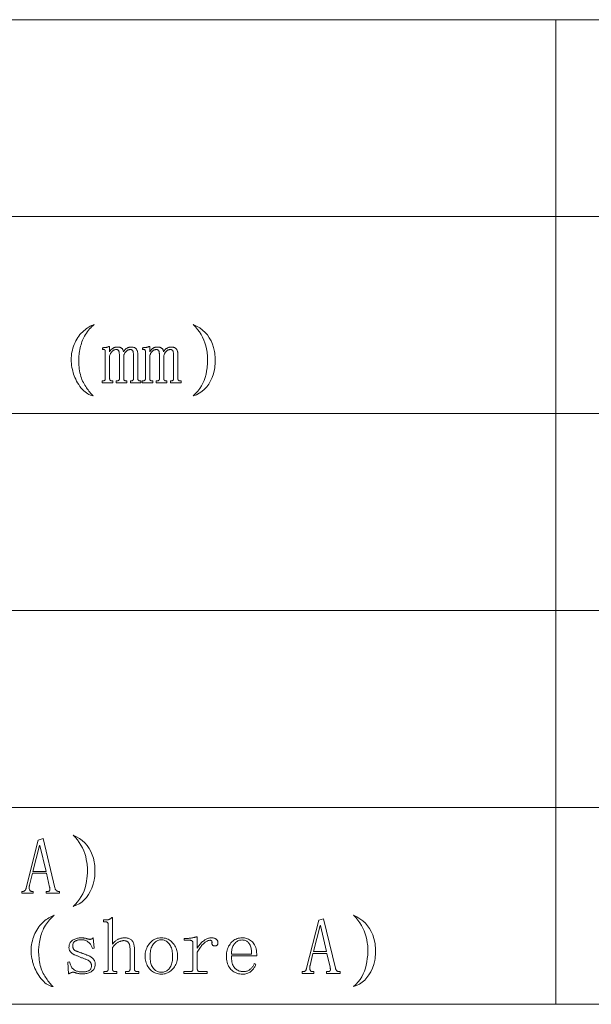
# Model space of a CAD drawing. Extents: x 1 to 297, y 1 to 210.
# Tile 13 of 171: x 18 to 33, y 30 to 57. Entities that reach past the tile are written whole.
import ezdxf

# ---------------------------------------------------------------- set-up
doc = ezdxf.new("R2010")
doc.units = 0

msp = doc.modelspace()

# ---------------------------------------------------------------- linework, layer by layer
at = {"color": 7, "lineweight": 13}
for p, q in [((1.306, 56.508), (219.321, 56.508)), ((32.304, 56.508), (32.304, 29.565)), ((1.306, 51.119), (219.321, 51.119)), ((1.306, 45.731), (175.108, 45.731)), ((1.306, 40.342), (219.321, 40.342)), ((1.306, 34.953), (219.321, 34.953)), ((1.306, 29.565), (219.321, 29.565))]:
    msp.add_line(p, q, dxfattribs=at)
for points in [[(19.671, 48.168), (19.637, 48.139), (19.605, 48.109), (19.573, 48.078), (19.542, 48.044), (19.513, 48.009), (19.484, 47.972), (19.456, 47.934), (19.43, 47.893), (19.404, 47.851), (19.38, 47.808), (19.363, 47.773), (19.348, 47.736), (19.333, 47.697), (19.319, 47.657), (19.307, 47.615), (19.295, 47.571), (19.285, 47.526), (19.276, 47.479), (19.267, 47.43), (19.26, 47.379), (19.254, 47.347), (19.249, 47.313), (19.245, 47.276), (19.243, 47.237), (19.243, 47.195), (19.243, 47.151), (19.245, 47.104), (19.249, 47.055), (19.254, 47.004), (19.26, 46.951), (19.268, 46.897), (19.277, 46.845), (19.288, 46.795), (19.301, 46.748), (19.316, 46.702), (19.332, 46.658), (19.35, 46.617), (19.37, 46.578), (19.391, 46.54), (19.414, 46.505), (19.435, 46.471), (19.456, 46.438), (19.477, 46.407), (19.499, 46.376), (19.521, 46.346), (19.544, 46.318), (19.566, 46.29), (19.59, 46.263), (19.613, 46.238), (19.637, 46.213), (19.599, 46.222), (19.562, 46.235), (19.525, 46.251), (19.489, 46.271), (19.453, 46.295), (19.417, 46.322), (19.381, 46.354), (19.346, 46.389), (19.311, 46.428), (19.277, 46.471), (19.244, 46.521), (19.214, 46.571), (19.186, 46.62), (19.162, 46.668), (19.14, 46.715), (19.121, 46.761), (19.104, 46.805), (19.09, 46.849), (19.079, 46.892), (19.071, 46.933), (19.059, 46.988), (19.049, 47.042), (19.042, 47.096), (19.038, 47.15), (19.037, 47.203), (19.038, 47.256), (19.042, 47.309), (19.049, 47.361), (19.059, 47.413), (19.071, 47.465), (19.086, 47.519), (19.103, 47.571), (19.122, 47.622), (19.143, 47.671), (19.166, 47.718), (19.191, 47.763), (19.218, 47.807), (19.247, 47.849), (19.278, 47.889), (19.311, 47.928), (19.346, 47.961), (19.38, 47.992), (19.416, 48.021), (19.451, 48.048), (19.487, 48.073), (19.523, 48.096), (19.56, 48.117), (19.596, 48.136), (19.634, 48.153)], [(22.38, 48.168), (22.472, 48.123), (22.557, 48.072), (22.634, 48.015), (22.703, 47.951), (22.766, 47.881), (22.82, 47.804), (22.867, 47.72), (22.906, 47.63), (22.938, 47.534), (22.963, 47.431), (22.969, 47.382), (22.974, 47.334), (22.977, 47.285), (22.979, 47.236), (22.98, 47.186), (22.979, 47.136), (22.977, 47.086), (22.974, 47.036), (22.969, 46.985), (22.963, 46.933), (22.932, 46.821), (22.895, 46.718), (22.853, 46.624), (22.804, 46.538), (22.748, 46.462), (22.687, 46.394), (22.619, 46.336), (22.546, 46.286), (22.466, 46.245), (22.38, 46.213), (22.445, 46.277), (22.505, 46.343), (22.558, 46.412), (22.605, 46.485), (22.646, 46.561), (22.68, 46.639), (22.709, 46.721), (22.731, 46.806), (22.747, 46.894), (22.757, 46.985), (22.763, 47.029), (22.768, 47.073), (22.771, 47.117), (22.773, 47.16), (22.774, 47.203), (22.773, 47.246), (22.771, 47.288), (22.768, 47.33), (22.763, 47.372), (22.757, 47.413), (22.744, 47.498), (22.725, 47.581), (22.701, 47.661), (22.672, 47.74), (22.637, 47.816), (22.596, 47.891), (22.551, 47.963), (22.499, 48.033), (22.442, 48.102)], [(19.92, 47.533), (19.928, 47.534), (19.937, 47.534), (19.946, 47.534), (19.954, 47.535), (19.963, 47.536), (19.971, 47.537), (19.98, 47.538), (19.988, 47.539), (19.997, 47.54), (20.006, 47.542), (20.014, 47.544), (20.022, 47.546), (20.03, 47.548), (20.037, 47.55), (20.044, 47.553), (20.051, 47.555), (20.057, 47.558), (20.063, 47.561), (20.069, 47.564), (20.074, 47.568), (20.091, 47.568), (20.091, 47.422), (20.1, 47.435), (20.109, 47.448), (20.118, 47.46), (20.127, 47.471), (20.136, 47.481), (20.146, 47.49), (20.155, 47.499), (20.165, 47.507), (20.175, 47.514), (20.186, 47.521), (20.196, 47.526), (20.206, 47.531), (20.217, 47.536), (20.228, 47.54), (20.239, 47.543), (20.25, 47.546), (20.262, 47.548), (20.273, 47.549), (20.285, 47.55), (20.297, 47.551), (20.312, 47.55), (20.326, 47.549), (20.34, 47.548), (20.353, 47.546), (20.366, 47.543), (20.377, 47.54), (20.388, 47.536), (20.398, 47.531), (20.408, 47.526), (20.417, 47.521), (20.425, 47.514), (20.433, 47.507), (20.44, 47.499), (20.446, 47.49), (20.451, 47.481), (20.456, 47.471), (20.46, 47.46), (20.464, 47.448), (20.466, 47.435), (20.468, 47.422), (20.477, 47.435), (20.486, 47.448), (20.495, 47.46), (20.505, 47.471), (20.514, 47.481), (20.524, 47.49), (20.535, 47.499), (20.545, 47.507), (20.556, 47.514), (20.567, 47.521), (20.578, 47.526), (20.589, 47.531), (20.601, 47.536), (20.612, 47.54), (20.624, 47.543), (20.635, 47.546), (20.647, 47.548), (20.659, 47.549), (20.671, 47.55), (20.683, 47.551), (20.703, 47.55), (20.721, 47.548), (20.739, 47.545), (20.755, 47.541), (20.769, 47.536), (20.783, 47.529), (20.795, 47.521), (20.806, 47.512), (20.816, 47.502), (20.824, 47.491), (20.831, 47.478), (20.838, 47.465), (20.844, 47.451), (20.849, 47.437), (20.853, 47.422), (20.856, 47.406), (20.859, 47.39), (20.861, 47.373), (20.862, 47.355), (20.863, 47.336), (20.863, 46.685), (20.863, 46.678), (20.863, 46.672), (20.864, 46.666), (20.865, 46.661), (20.867, 46.656), (20.869, 46.651), (20.871, 46.647), (20.874, 46.644), (20.877, 46.64), (20.88, 46.638), (20.883, 46.635), (20.887, 46.633), (20.892, 46.631), (20.896, 46.629), (20.901, 46.628), (20.907, 46.627), (20.912, 46.626), (20.918, 46.625), (20.925, 46.625), (20.931, 46.625), (20.948, 46.625), (20.948, 46.573), (20.657, 46.573), (20.657, 46.625), (20.674, 46.625), (20.681, 46.625), (20.687, 46.625), (20.693, 46.626), (20.699, 46.627), (20.704, 46.628), (20.709, 46.629), (20.714, 46.631), (20.718, 46.633), (20.722, 46.635), (20.726, 46.638), (20.729, 46.64), (20.732, 46.644), (20.734, 46.647), (20.736, 46.651), (20.738, 46.656), (20.74, 46.661), (20.741, 46.666), (20.742, 46.672), (20.742, 46.678), (20.743, 46.685), (20.743, 47.328), (20.742, 47.346), (20.742, 47.363), (20.741, 47.378), (20.739, 47.393), (20.737, 47.406), (20.735, 47.418), (20.732, 47.428), (20.729, 47.437), (20.725, 47.445), (20.721, 47.452), (20.717, 47.458), (20.712, 47.463), (20.706, 47.467), (20.701, 47.471), (20.694, 47.474), (20.688, 47.477), (20.681, 47.479), (20.673, 47.481), (20.665, 47.482), (20.657, 47.482), (20.645, 47.482), (20.633, 47.48), (20.622, 47.478), (20.611, 47.475), (20.6, 47.471), (20.59, 47.467), (20.579, 47.461), (20.569, 47.455), (20.559, 47.447), (20.55, 47.439), (20.541, 47.43), (20.532, 47.421), (20.523, 47.41), (20.516, 47.399), (20.508, 47.388), (20.501, 47.375), (20.494, 47.362), (20.488, 47.349), (20.482, 47.334), (20.477, 47.319), (20.477, 46.685), (20.477, 46.678), (20.478, 46.672), (20.478, 46.666), (20.48, 46.661), (20.481, 46.656), (20.483, 46.651), (20.485, 46.647), (20.488, 46.644), (20.491, 46.64), (20.494, 46.638), (20.498, 46.635), (20.502, 46.633), (20.506, 46.631), (20.511, 46.629), (20.516, 46.628), (20.521, 46.627), (20.526, 46.626), (20.532, 46.625), (20.539, 46.625), (20.546, 46.625), (20.563, 46.625), (20.563, 46.573), (20.271, 46.573), (20.271, 46.625), (20.288, 46.625), (20.295, 46.625), (20.301, 46.625), (20.307, 46.626), (20.313, 46.627), (20.318, 46.628), (20.323, 46.629), (20.328, 46.631), (20.332, 46.633), (20.336, 46.635), (20.34, 46.638), (20.343, 46.64), (20.346, 46.644), (20.349, 46.647), (20.351, 46.651), (20.353, 46.656), (20.354, 46.661), (20.355, 46.666), (20.356, 46.672), (20.357, 46.678), (20.357, 46.685), (20.357, 47.328), (20.357, 47.343), (20.356, 47.357), (20.355, 47.371), (20.354, 47.383), (20.353, 47.395), (20.351, 47.406), (20.349, 47.417), (20.346, 47.426), (20.343, 47.435), (20.34, 47.443), (20.336, 47.451), (20.332, 47.457), (20.326, 47.463), (20.321, 47.468), (20.314, 47.472), (20.307, 47.476), (20.299, 47.479), (20.29, 47.48), (20.281, 47.482), (20.271, 47.482), (20.259, 47.482), (20.248, 47.48), (20.236, 47.478), (20.225, 47.475), (20.214, 47.471), (20.204, 47.467), (20.194, 47.461), (20.183, 47.455), (20.174, 47.447), (20.164, 47.439), (20.155, 47.43), (20.146, 47.42), (20.138, 47.41), (20.13, 47.398), (20.122, 47.386), (20.115, 47.372), (20.109, 47.358), (20.102, 47.343), (20.097, 47.327), (20.091, 47.311), (20.091, 46.685), (20.091, 46.678), (20.092, 46.672), (20.093, 46.666), (20.094, 46.661), (20.096, 46.656), (20.097, 46.651), (20.1, 46.647), (20.102, 46.644), (20.105, 46.64), (20.108, 46.638), (20.112, 46.635), (20.116, 46.633), (20.12, 46.631), (20.125, 46.629), (20.13, 46.628), (20.135, 46.627), (20.141, 46.626), (20.147, 46.625), (20.153, 46.625), (20.16, 46.625), (20.177, 46.625), (20.177, 46.573), (19.886, 46.573), (19.886, 46.625), (19.903, 46.625), (19.909, 46.625), (19.916, 46.625), (19.922, 46.626), (19.927, 46.627), (19.933, 46.628), (19.938, 46.629), (19.942, 46.631), (19.947, 46.633), (19.95, 46.635), (19.954, 46.638), (19.957, 46.64), (19.96, 46.644), (19.963, 46.647), (19.965, 46.651), (19.967, 46.656), (19.968, 46.661), (19.97, 46.666), (19.971, 46.672), (19.971, 46.678), (19.971, 46.685), (19.971, 47.431), (19.971, 47.436), (19.971, 47.44), (19.97, 47.445), (19.97, 47.449), (19.969, 47.453), (19.968, 47.457), (19.967, 47.46), (19.966, 47.463), (19.964, 47.466), (19.963, 47.469), (19.961, 47.472), (19.959, 47.474), (19.956, 47.476), (19.953, 47.477), (19.95, 47.479), (19.946, 47.48), (19.942, 47.481), (19.938, 47.481), (19.933, 47.482), (19.928, 47.482), (19.894, 47.482), (19.894, 47.533)], [(21.017, 47.533), (21.026, 47.534), (21.034, 47.534), (21.043, 47.534), (21.051, 47.535), (21.06, 47.536), (21.068, 47.537), (21.077, 47.538), (21.086, 47.539), (21.094, 47.54), (21.103, 47.542), (21.111, 47.544), (21.119, 47.546), (21.127, 47.548), (21.134, 47.55), (21.141, 47.553), (21.148, 47.555), (21.154, 47.558), (21.16, 47.561), (21.166, 47.564), (21.171, 47.568), (21.188, 47.568), (21.188, 47.422), (21.197, 47.435), (21.206, 47.448), (21.215, 47.46), (21.224, 47.471), (21.233, 47.481), (21.243, 47.49), (21.253, 47.499), (21.262, 47.507), (21.272, 47.514), (21.283, 47.521), (21.293, 47.526), (21.304, 47.531), (21.314, 47.536), (21.325, 47.54), (21.336, 47.543), (21.347, 47.546), (21.359, 47.548), (21.37, 47.549), (21.382, 47.55), (21.394, 47.551), (21.409, 47.55), (21.424, 47.549), (21.437, 47.548), (21.45, 47.546), (21.463, 47.543), (21.474, 47.54), (21.485, 47.536), (21.496, 47.531), (21.505, 47.526), (21.514, 47.521), (21.522, 47.514), (21.53, 47.507), (21.537, 47.499), (21.543, 47.49), (21.548, 47.481), (21.553, 47.471), (21.557, 47.46), (21.561, 47.448), (21.563, 47.435), (21.566, 47.422), (21.574, 47.435), (21.583, 47.448), (21.592, 47.46), (21.602, 47.471), (21.612, 47.481), (21.622, 47.49), (21.632, 47.499), (21.642, 47.507), (21.653, 47.514), (21.664, 47.521), (21.675, 47.526), (21.687, 47.531), (21.698, 47.536), (21.709, 47.54), (21.721, 47.543), (21.732, 47.546), (21.744, 47.548), (21.756, 47.549), (21.768, 47.55), (21.78, 47.551), (21.8, 47.55), (21.818, 47.548), (21.836, 47.545), (21.852, 47.541), (21.867, 47.536), (21.88, 47.529), (21.892, 47.521), (21.903, 47.512), (21.913, 47.502), (21.921, 47.491), (21.929, 47.478), (21.935, 47.465), (21.941, 47.451), (21.946, 47.437), (21.95, 47.422), (21.954, 47.406), (21.956, 47.39), (21.958, 47.373), (21.959, 47.355), (21.96, 47.336), (21.96, 46.685), (21.96, 46.678), (21.96, 46.672), (21.961, 46.666), (21.963, 46.661), (21.964, 46.656), (21.966, 46.651), (21.968, 46.647), (21.971, 46.644), (21.974, 46.64), (21.977, 46.638), (21.981, 46.635), (21.984, 46.633), (21.989, 46.631), (21.993, 46.629), (21.998, 46.628), (22.004, 46.627), (22.009, 46.626), (22.015, 46.625), (22.022, 46.625), (22.028, 46.625), (22.046, 46.625), (22.046, 46.573), (21.754, 46.573), (21.754, 46.625), (21.771, 46.625), (21.778, 46.625), (21.784, 46.625), (21.79, 46.626), (21.796, 46.627), (21.801, 46.628), (21.806, 46.629), (21.811, 46.631), (21.815, 46.633), (21.819, 46.635), (21.823, 46.638), (21.826, 46.64), (21.829, 46.644), (21.831, 46.647), (21.834, 46.651), (21.836, 46.656), (21.837, 46.661), (21.838, 46.666), (21.839, 46.672), (21.84, 46.678), (21.84, 46.685), (21.84, 47.328), (21.84, 47.346), (21.839, 47.363), (21.838, 47.378), (21.836, 47.393), (21.834, 47.406), (21.832, 47.418), (21.829, 47.428), (21.826, 47.437), (21.822, 47.445), (21.818, 47.452), (21.814, 47.458), (21.809, 47.463), (21.804, 47.467), (21.798, 47.471), (21.792, 47.474), (21.785, 47.477), (21.778, 47.479), (21.77, 47.481), (21.762, 47.482), (21.754, 47.482), (21.742, 47.482), (21.731, 47.48), (21.719, 47.478), (21.708, 47.475), (21.697, 47.471), (21.687, 47.467), (21.676, 47.461), (21.666, 47.455), (21.656, 47.447), (21.647, 47.439), (21.638, 47.43), (21.629, 47.421), (21.621, 47.41), (21.613, 47.399), (21.605, 47.388), (21.598, 47.375), (21.591, 47.362), (21.585, 47.349), (21.579, 47.334), (21.574, 47.319), (21.574, 46.685), (21.574, 46.678), (21.575, 46.672), (21.576, 46.666), (21.577, 46.661), (21.578, 46.656), (21.58, 46.651), (21.582, 46.647), (21.585, 46.644), (21.588, 46.64), (21.591, 46.638), (21.595, 46.635), (21.599, 46.633), (21.603, 46.631), (21.608, 46.629), (21.613, 46.628), (21.618, 46.627), (21.624, 46.626), (21.63, 46.625), (21.636, 46.625), (21.643, 46.625), (21.66, 46.625), (21.66, 46.573), (21.368, 46.573), (21.368, 46.625), (21.386, 46.625), (21.392, 46.625), (21.399, 46.625), (21.405, 46.626), (21.41, 46.627), (21.416, 46.628), (21.42, 46.629), (21.425, 46.631), (21.429, 46.633), (21.433, 46.635), (21.437, 46.638), (21.44, 46.64), (21.443, 46.644), (21.446, 46.647), (21.448, 46.651), (21.45, 46.656), (21.451, 46.661), (21.453, 46.666), (21.453, 46.672), (21.454, 46.678), (21.454, 46.685), (21.454, 47.328), (21.454, 47.343), (21.453, 47.357), (21.453, 47.371), (21.451, 47.383), (21.45, 47.395), (21.448, 47.406), (21.446, 47.417), (21.443, 47.426), (21.44, 47.435), (21.437, 47.443), (21.433, 47.451), (21.429, 47.457), (21.424, 47.463), (21.418, 47.468), (21.411, 47.472), (21.404, 47.476), (21.396, 47.479), (21.388, 47.48), (21.378, 47.482), (21.368, 47.482), (21.356, 47.482), (21.345, 47.48), (21.334, 47.478), (21.322, 47.475), (21.312, 47.471), (21.301, 47.467), (21.291, 47.461), (21.281, 47.455), (21.271, 47.447), (21.261, 47.439), (21.252, 47.43), (21.243, 47.42), (21.235, 47.41), (21.227, 47.398), (21.219, 47.386), (21.212, 47.372), (21.206, 47.358), (21.2, 47.343), (21.194, 47.327), (21.188, 47.311), (21.188, 46.685), (21.189, 46.678), (21.189, 46.672), (21.19, 46.666), (21.191, 46.661), (21.193, 46.656), (21.195, 46.651), (21.197, 46.647), (21.199, 46.644), (21.202, 46.64), (21.206, 46.638), (21.209, 46.635), (21.213, 46.633), (21.217, 46.631), (21.222, 46.629), (21.227, 46.628), (21.232, 46.627), (21.238, 46.626), (21.244, 46.625), (21.25, 46.625), (21.257, 46.625), (21.274, 46.625), (21.274, 46.573), (20.983, 46.573), (20.983, 46.625), (21, 46.625), (21.006, 46.625), (21.013, 46.625), (21.019, 46.626), (21.024, 46.627), (21.03, 46.628), (21.035, 46.629), (21.039, 46.631), (21.044, 46.633), (21.048, 46.635), (21.051, 46.638), (21.054, 46.64), (21.057, 46.644), (21.06, 46.647), (21.062, 46.651), (21.064, 46.656), (21.066, 46.661), (21.067, 46.666), (21.068, 46.672), (21.068, 46.678), (21.068, 46.685), (21.068, 47.431), (21.068, 47.436), (21.068, 47.44), (21.068, 47.445), (21.067, 47.449), (21.066, 47.453), (21.065, 47.457), (21.064, 47.46), (21.063, 47.463), (21.061, 47.466), (21.06, 47.469), (21.058, 47.472), (21.056, 47.474), (21.053, 47.476), (21.05, 47.477), (21.047, 47.479), (21.043, 47.48), (21.039, 47.481), (21.035, 47.481), (21.03, 47.482), (21.026, 47.482), (20.991, 47.482), (20.991, 47.533)], [(18.36, 33.151), (17.974, 33.151), (17.897, 32.825), (17.894, 32.81), (17.891, 32.795), (17.89, 32.781), (17.889, 32.768), (17.888, 32.755), (17.889, 32.743), (17.89, 32.732), (17.891, 32.721), (17.894, 32.71), (17.897, 32.701), (17.901, 32.692), (17.906, 32.684), (17.911, 32.677), (17.918, 32.67), (17.925, 32.665), (17.933, 32.661), (17.942, 32.658), (17.952, 32.655), (17.963, 32.654), (17.974, 32.653), (18, 32.653), (18, 32.602), (17.683, 32.602), (17.683, 32.653), (17.708, 32.653), (17.715, 32.654), (17.722, 32.654), (17.728, 32.655), (17.734, 32.657), (17.741, 32.659), (17.746, 32.661), (17.752, 32.664), (17.758, 32.667), (17.763, 32.671), (17.768, 32.675), (17.773, 32.679), (17.778, 32.685), (17.782, 32.69), (17.786, 32.697), (17.79, 32.704), (17.793, 32.711), (17.796, 32.72), (17.799, 32.728), (17.801, 32.738), (17.803, 32.748), (18.137, 34.059), (18.266, 34.102), (18.591, 32.748), (18.595, 32.738), (18.598, 32.728), (18.602, 32.72), (18.606, 32.711), (18.611, 32.704), (18.615, 32.697), (18.619, 32.69), (18.624, 32.685), (18.629, 32.679), (18.634, 32.675), (18.639, 32.671), (18.645, 32.667), (18.65, 32.664), (18.656, 32.661), (18.662, 32.659), (18.668, 32.657), (18.674, 32.655), (18.681, 32.654), (18.687, 32.654), (18.694, 32.653), (18.72, 32.653), (18.72, 32.602), (18.351, 32.602), (18.351, 32.653), (18.386, 32.653), (18.395, 32.654), (18.405, 32.655), (18.413, 32.656), (18.42, 32.658), (18.427, 32.661), (18.433, 32.664), (18.439, 32.668), (18.443, 32.673), (18.447, 32.678), (18.45, 32.683), (18.452, 32.69), (18.454, 32.697), (18.455, 32.704), (18.455, 32.712), (18.455, 32.721), (18.454, 32.73), (18.453, 32.74), (18.451, 32.751), (18.449, 32.762), (18.446, 32.773)], [(19.088, 34.196), (19.181, 34.152), (19.265, 34.101), (19.342, 34.044), (19.412, 33.98), (19.474, 33.909), (19.529, 33.832), (19.576, 33.749), (19.615, 33.659), (19.647, 33.562), (19.671, 33.459), (19.677, 33.411), (19.682, 33.362), (19.686, 33.314), (19.688, 33.264), (19.688, 33.215), (19.688, 33.165), (19.686, 33.115), (19.682, 33.064), (19.677, 33.013), (19.671, 32.962), (19.641, 32.85), (19.604, 32.747), (19.561, 32.652), (19.512, 32.567), (19.457, 32.491), (19.396, 32.423), (19.328, 32.364), (19.254, 32.315), (19.174, 32.274), (19.088, 32.242), (19.154, 32.305), (19.213, 32.372), (19.266, 32.441), (19.313, 32.514), (19.354, 32.589), (19.389, 32.668), (19.417, 32.75), (19.439, 32.834), (19.456, 32.922), (19.466, 33.013), (19.472, 33.058), (19.476, 33.102), (19.48, 33.146), (19.482, 33.189), (19.483, 33.232), (19.482, 33.275), (19.48, 33.317), (19.476, 33.359), (19.472, 33.401), (19.466, 33.442), (19.452, 33.527), (19.434, 33.609), (19.41, 33.69), (19.38, 33.768), (19.346, 33.845), (19.305, 33.919), (19.259, 33.992), (19.208, 34.062), (19.151, 34.13)], [(18.18, 33.913), (18.171, 33.913), (17.991, 33.202), (18.351, 33.202)], [(18.574, 32.002), (18.54, 31.974), (18.508, 31.944), (18.476, 31.912), (18.445, 31.879), (18.416, 31.843), (18.387, 31.807), (18.359, 31.768), (18.333, 31.728), (18.307, 31.686), (18.283, 31.642), (18.266, 31.607), (18.25, 31.57), (18.236, 31.531), (18.222, 31.491), (18.21, 31.449), (18.198, 31.405), (18.188, 31.36), (18.178, 31.313), (18.17, 31.264), (18.163, 31.213), (18.156, 31.181), (18.152, 31.147), (18.148, 31.11), (18.146, 31.071), (18.146, 31.029), (18.146, 30.985), (18.148, 30.939), (18.152, 30.89), (18.156, 30.839), (18.163, 30.785), (18.17, 30.731), (18.18, 30.679), (18.191, 30.63), (18.204, 30.582), (18.218, 30.536), (18.235, 30.493), (18.253, 30.451), (18.272, 30.412), (18.294, 30.374), (18.317, 30.339), (18.338, 30.305), (18.359, 30.273), (18.38, 30.241), (18.402, 30.21), (18.424, 30.181), (18.447, 30.152), (18.469, 30.124), (18.492, 30.098), (18.516, 30.072), (18.54, 30.048), (18.502, 30.056), (18.465, 30.069), (18.428, 30.085), (18.392, 30.105), (18.356, 30.129), (18.32, 30.157), (18.284, 30.188), (18.249, 30.223), (18.214, 30.262), (18.18, 30.305), (18.147, 30.356), (18.117, 30.406), (18.089, 30.455), (18.065, 30.502), (18.043, 30.549), (18.023, 30.595), (18.007, 30.64), (17.993, 30.683), (17.982, 30.726), (17.974, 30.768), (17.962, 30.822), (17.952, 30.877), (17.945, 30.931), (17.941, 30.984), (17.94, 31.038), (17.941, 31.091), (17.945, 31.143), (17.952, 31.196), (17.962, 31.248), (17.974, 31.299), (17.989, 31.353), (18.006, 31.405), (18.024, 31.456), (18.045, 31.505), (18.068, 31.552), (18.093, 31.597), (18.12, 31.641), (18.15, 31.683), (18.181, 31.723), (18.214, 31.762), (18.249, 31.795), (18.283, 31.826), (18.318, 31.856), (18.354, 31.883), (18.39, 31.908), (18.426, 31.931), (18.462, 31.952), (18.499, 31.97), (18.537, 31.987)], [(19.928, 30.408), (19.928, 30.459), (19.971, 30.459), (19.98, 30.459), (19.987, 30.46), (19.995, 30.461), (20.001, 30.462), (20.008, 30.463), (20.013, 30.465), (20.019, 30.468), (20.023, 30.47), (20.028, 30.473), (20.031, 30.476), (20.034, 30.48), (20.037, 30.484), (20.04, 30.488), (20.042, 30.493), (20.044, 30.498), (20.046, 30.503), (20.047, 30.509), (20.048, 30.515), (20.048, 30.521), (20.048, 30.528), (20.048, 31.753), (20.048, 31.76), (20.048, 31.766), (20.047, 31.772), (20.046, 31.778), (20.044, 31.783), (20.042, 31.788), (20.04, 31.793), (20.037, 31.797), (20.034, 31.801), (20.031, 31.805), (20.028, 31.808), (20.023, 31.811), (20.019, 31.814), (20.013, 31.816), (20.008, 31.818), (20.001, 31.819), (19.995, 31.82), (19.987, 31.821), (19.98, 31.822), (19.971, 31.822), (19.92, 31.822), (19.92, 31.873), (20.014, 31.873), (20.021, 31.874), (20.028, 31.874), (20.035, 31.875), (20.042, 31.876), (20.048, 31.878), (20.055, 31.88), (20.062, 31.882), (20.069, 31.884), (20.076, 31.887), (20.083, 31.891), (20.09, 31.894), (20.096, 31.898), (20.103, 31.902), (20.11, 31.907), (20.117, 31.912), (20.124, 31.917), (20.131, 31.923), (20.138, 31.929), (20.144, 31.935), (20.151, 31.942), (20.168, 31.942), (20.168, 31.213), (20.184, 31.232), (20.199, 31.249), (20.215, 31.265), (20.231, 31.28), (20.247, 31.294), (20.262, 31.307), (20.278, 31.318), (20.295, 31.329), (20.311, 31.338), (20.327, 31.346), (20.343, 31.354), (20.36, 31.36), (20.377, 31.366), (20.394, 31.371), (20.412, 31.375), (20.429, 31.379), (20.447, 31.381), (20.465, 31.383), (20.484, 31.384), (20.503, 31.385), (20.528, 31.384), (20.552, 31.382), (20.574, 31.378), (20.596, 31.373), (20.616, 31.367), (20.635, 31.359), (20.653, 31.349), (20.67, 31.338), (20.685, 31.326), (20.7, 31.312), (20.713, 31.297), (20.724, 31.28), (20.735, 31.261), (20.744, 31.241), (20.751, 31.219), (20.757, 31.195), (20.762, 31.17), (20.766, 31.143), (20.768, 31.115), (20.768, 31.085), (20.768, 30.528), (20.769, 30.521), (20.769, 30.515), (20.77, 30.509), (20.772, 30.503), (20.774, 30.498), (20.776, 30.493), (20.779, 30.488), (20.782, 30.484), (20.786, 30.48), (20.79, 30.476), (20.794, 30.473), (20.799, 30.47), (20.804, 30.468), (20.809, 30.465), (20.814, 30.463), (20.82, 30.462), (20.826, 30.461), (20.832, 30.46), (20.839, 30.459), (20.846, 30.459), (20.888, 30.459), (20.888, 30.408), (20.528, 30.408), (20.528, 30.459), (20.571, 30.459), (20.58, 30.459), (20.587, 30.46), (20.595, 30.461), (20.601, 30.462), (20.608, 30.463), (20.613, 30.465), (20.619, 30.468), (20.623, 30.47), (20.628, 30.473), (20.631, 30.476), (20.634, 30.48), (20.637, 30.484), (20.64, 30.488), (20.642, 30.493), (20.644, 30.498), (20.646, 30.503), (20.647, 30.509), (20.648, 30.515), (20.648, 30.521), (20.648, 30.528), (20.648, 31.068), (20.648, 31.096), (20.646, 31.122), (20.644, 31.146), (20.641, 31.169), (20.637, 31.189), (20.631, 31.207), (20.625, 31.223), (20.618, 31.238), (20.61, 31.25), (20.601, 31.261), (20.591, 31.27), (20.581, 31.278), (20.57, 31.285), (20.559, 31.291), (20.547, 31.296), (20.534, 31.3), (20.521, 31.303), (20.507, 31.306), (20.492, 31.307), (20.477, 31.308), (20.463, 31.307), (20.449, 31.306), (20.435, 31.304), (20.42, 31.301), (20.405, 31.297), (20.39, 31.292), (20.375, 31.287), (20.359, 31.28), (20.343, 31.273), (20.327, 31.265), (20.311, 31.256), (20.295, 31.245), (20.278, 31.234), (20.262, 31.221), (20.247, 31.207), (20.231, 31.192), (20.215, 31.175), (20.199, 31.158), (20.184, 31.139), (20.168, 31.119), (20.168, 30.528), (20.169, 30.521), (20.169, 30.515), (20.17, 30.509), (20.172, 30.503), (20.174, 30.498), (20.176, 30.493), (20.179, 30.488), (20.182, 30.484), (20.186, 30.48), (20.19, 30.476), (20.194, 30.473), (20.199, 30.47), (20.204, 30.468), (20.209, 30.465), (20.214, 30.463), (20.22, 30.462), (20.226, 30.461), (20.232, 30.46), (20.239, 30.459), (20.246, 30.459), (20.288, 30.459), (20.288, 30.408)], [(26.04, 30.956), (25.654, 30.956), (25.577, 30.631), (25.574, 30.615), (25.571, 30.601), (25.57, 30.587), (25.569, 30.574), (25.568, 30.561), (25.569, 30.549), (25.57, 30.537), (25.571, 30.526), (25.574, 30.516), (25.577, 30.506), (25.581, 30.497), (25.586, 30.489), (25.591, 30.482), (25.598, 30.476), (25.605, 30.471), (25.613, 30.467), (25.622, 30.463), (25.632, 30.461), (25.643, 30.46), (25.654, 30.459), (25.68, 30.459), (25.68, 30.408), (25.363, 30.408), (25.363, 30.459), (25.388, 30.459), (25.395, 30.459), (25.402, 30.46), (25.408, 30.461), (25.414, 30.463), (25.421, 30.465), (25.426, 30.467), (25.432, 30.47), (25.438, 30.473), (25.443, 30.476), (25.448, 30.481), (25.453, 30.485), (25.458, 30.49), (25.462, 30.496), (25.466, 30.503), (25.47, 30.51), (25.473, 30.517), (25.476, 30.525), (25.479, 30.534), (25.481, 30.543), (25.483, 30.553), (25.817, 31.865), (25.946, 31.908), (26.271, 30.553), (26.275, 30.543), (26.278, 30.534), (26.282, 30.525), (26.286, 30.517), (26.291, 30.51), (26.295, 30.503), (26.299, 30.496), (26.304, 30.49), (26.309, 30.485), (26.314, 30.481), (26.319, 30.476), (26.325, 30.473), (26.33, 30.47), (26.336, 30.467), (26.342, 30.465), (26.348, 30.463), (26.354, 30.461), (26.361, 30.46), (26.367, 30.459), (26.374, 30.459), (26.4, 30.459), (26.4, 30.408), (26.031, 30.408), (26.031, 30.459), (26.066, 30.459), (26.075, 30.459), (26.085, 30.46), (26.093, 30.462), (26.1, 30.464), (26.107, 30.467), (26.113, 30.47), (26.119, 30.474), (26.123, 30.478), (26.127, 30.483), (26.13, 30.489), (26.132, 30.495), (26.134, 30.502), (26.135, 30.51), (26.135, 30.518), (26.135, 30.527), (26.134, 30.536), (26.133, 30.546), (26.131, 30.556), (26.129, 30.567), (26.126, 30.579)], [(26.768, 32.002), (26.861, 31.958), (26.945, 31.907), (27.022, 31.849), (27.092, 31.785), (27.154, 31.715), (27.209, 31.638), (27.256, 31.554), (27.295, 31.464), (27.327, 31.368), (27.351, 31.265), (27.357, 31.217), (27.362, 31.168), (27.366, 31.119), (27.368, 31.07), (27.368, 31.021), (27.368, 30.971), (27.366, 30.92), (27.362, 30.87), (27.357, 30.819), (27.351, 30.768), (27.321, 30.656), (27.284, 30.552), (27.241, 30.458), (27.192, 30.373), (27.137, 30.296), (27.076, 30.229), (27.008, 30.17), (26.934, 30.12), (26.854, 30.08), (26.768, 30.048), (26.834, 30.111), (26.893, 30.177), (26.946, 30.247), (26.993, 30.319), (27.034, 30.395), (27.069, 30.474), (27.097, 30.555), (27.119, 30.64), (27.136, 30.728), (27.146, 30.819), (27.152, 30.864), (27.156, 30.908), (27.16, 30.951), (27.162, 30.995), (27.163, 31.038), (27.162, 31.08), (27.16, 31.123), (27.156, 31.165), (27.152, 31.206), (27.146, 31.248), (27.132, 31.332), (27.114, 31.415), (27.09, 31.496), (27.06, 31.574), (27.026, 31.651), (26.985, 31.725), (26.939, 31.797), (26.888, 31.868), (26.831, 31.936)], [(25.86, 31.719), (25.851, 31.719), (25.671, 31.008), (26.031, 31.008)], [(18.977, 31.119), (18.978, 31.144), (18.981, 31.168), (18.986, 31.191), (18.993, 31.212), (19.002, 31.233), (19.012, 31.252), (19.025, 31.27), (19.04, 31.286), (19.057, 31.302), (19.076, 31.316), (19.096, 31.329), (19.116, 31.341), (19.138, 31.351), (19.161, 31.36), (19.184, 31.368), (19.208, 31.374), (19.232, 31.379), (19.258, 31.382), (19.284, 31.384), (19.311, 31.385), (19.327, 31.385), (19.342, 31.384), (19.357, 31.383), (19.372, 31.381), (19.386, 31.379), (19.401, 31.377), (19.415, 31.374), (19.429, 31.371), (19.443, 31.368), (19.457, 31.363), (19.47, 31.359), (19.483, 31.356), (19.494, 31.352), (19.505, 31.35), (19.515, 31.347), (19.524, 31.345), (19.532, 31.344), (19.539, 31.343), (19.546, 31.342), (19.551, 31.342), (19.556, 31.342), (19.561, 31.342), (19.566, 31.343), (19.57, 31.343), (19.575, 31.344), (19.579, 31.345), (19.583, 31.346), (19.587, 31.347), (19.591, 31.349), (19.594, 31.351), (19.598, 31.352), (19.601, 31.355), (19.605, 31.357), (19.609, 31.36), (19.613, 31.363), (19.618, 31.367), (19.622, 31.371), (19.627, 31.375), (19.632, 31.38), (19.637, 31.385), (19.671, 31.102), (19.62, 31.093), (19.612, 31.115), (19.604, 31.136), (19.595, 31.156), (19.585, 31.175), (19.574, 31.193), (19.562, 31.21), (19.549, 31.226), (19.535, 31.242), (19.52, 31.256), (19.504, 31.269), (19.488, 31.281), (19.471, 31.292), (19.453, 31.302), (19.436, 31.31), (19.417, 31.317), (19.399, 31.323), (19.38, 31.328), (19.36, 31.331), (19.34, 31.333), (19.32, 31.333), (19.298, 31.333), (19.277, 31.332), (19.257, 31.33), (19.238, 31.327), (19.22, 31.323), (19.203, 31.318), (19.187, 31.312), (19.172, 31.306), (19.157, 31.299), (19.144, 31.291), (19.132, 31.282), (19.121, 31.272), (19.111, 31.262), (19.103, 31.251), (19.096, 31.239), (19.09, 31.227), (19.086, 31.214), (19.082, 31.2), (19.08, 31.186), (19.08, 31.171), (19.08, 31.157), (19.081, 31.144), (19.082, 31.132), (19.085, 31.121), (19.087, 31.109), (19.091, 31.099), (19.094, 31.089), (19.099, 31.08), (19.104, 31.071), (19.11, 31.063), (19.116, 31.056), (19.124, 31.049), (19.132, 31.042), (19.141, 31.036), (19.152, 31.03), (19.163, 31.025), (19.175, 31.02), (19.188, 31.015), (19.202, 31.011), (19.217, 31.008), (19.229, 31.003), (19.242, 30.997), (19.256, 30.992), (19.27, 30.986), (19.284, 30.981), (19.3, 30.975), (19.316, 30.97), (19.332, 30.964), (19.349, 30.958), (19.367, 30.952), (19.385, 30.946), (19.402, 30.94), (19.42, 30.934), (19.437, 30.927), (19.454, 30.921), (19.47, 30.914), (19.487, 30.908), (19.503, 30.901), (19.519, 30.895), (19.534, 30.888), (19.548, 30.881), (19.561, 30.873), (19.573, 30.865), (19.586, 30.857), (19.597, 30.848), (19.609, 30.839), (19.62, 30.829), (19.63, 30.819), (19.64, 30.809), (19.65, 30.798), (19.659, 30.786), (19.667, 30.775), (19.674, 30.763), (19.68, 30.751), (19.685, 30.739), (19.689, 30.726), (19.693, 30.713), (19.695, 30.7), (19.696, 30.687), (19.697, 30.673), (19.696, 30.648), (19.693, 30.624), (19.689, 30.601), (19.683, 30.579), (19.674, 30.559), (19.665, 30.539), (19.653, 30.521), (19.639, 30.503), (19.624, 30.487), (19.607, 30.472), (19.588, 30.458), (19.568, 30.446), (19.546, 30.435), (19.522, 30.425), (19.497, 30.417), (19.47, 30.411), (19.441, 30.406), (19.411, 30.402), (19.379, 30.4), (19.346, 30.399), (19.324, 30.399), (19.303, 30.4), (19.284, 30.401), (19.265, 30.403), (19.248, 30.404), (19.232, 30.407), (19.217, 30.41), (19.203, 30.413), (19.19, 30.417), (19.178, 30.421), (19.167, 30.425), (19.157, 30.428), (19.147, 30.431), (19.137, 30.434), (19.128, 30.437), (19.119, 30.439), (19.111, 30.44), (19.103, 30.441), (19.095, 30.442), (19.088, 30.442), (19.083, 30.442), (19.078, 30.441), (19.073, 30.441), (19.067, 30.44), (19.062, 30.439), (19.056, 30.437), (19.05, 30.436), (19.044, 30.434), (19.039, 30.432), (19.033, 30.429), (19.027, 30.427), (19.02, 30.424), (19.014, 30.421), (19.008, 30.418), (19.002, 30.415), (18.995, 30.412), (18.989, 30.409), (18.982, 30.406), (18.975, 30.403), (18.968, 30.399), (18.943, 30.716), (18.994, 30.725), (19, 30.698), (19.007, 30.673), (19.015, 30.649), (19.024, 30.626), (19.035, 30.605), (19.047, 30.585), (19.059, 30.566), (19.074, 30.549), (19.089, 30.534), (19.106, 30.519), (19.123, 30.506), (19.143, 30.494), (19.163, 30.484), (19.185, 30.475), (19.208, 30.468), (19.233, 30.462), (19.259, 30.457), (19.287, 30.453), (19.315, 30.451), (19.346, 30.451), (19.369, 30.451), (19.391, 30.452), (19.412, 30.454), (19.433, 30.457), (19.452, 30.461), (19.469, 30.466), (19.486, 30.472), (19.502, 30.478), (19.516, 30.485), (19.53, 30.493), (19.542, 30.502), (19.553, 30.512), (19.563, 30.523), (19.571, 30.535), (19.578, 30.547), (19.584, 30.56), (19.588, 30.574), (19.592, 30.589), (19.593, 30.605), (19.594, 30.622), (19.594, 30.634), (19.593, 30.645), (19.591, 30.656), (19.589, 30.667), (19.586, 30.677), (19.582, 30.686), (19.577, 30.695), (19.572, 30.704), (19.566, 30.713), (19.56, 30.721), (19.553, 30.728), (19.546, 30.735), (19.539, 30.742), (19.532, 30.748), (19.526, 30.754), (19.519, 30.759), (19.512, 30.764), (19.505, 30.769), (19.498, 30.773), (19.491, 30.776), (19.474, 30.783), (19.456, 30.79), (19.438, 30.797), (19.42, 30.804), (19.401, 30.812), (19.382, 30.819), (19.363, 30.826), (19.343, 30.834), (19.323, 30.841), (19.303, 30.849), (19.282, 30.857), (19.263, 30.864), (19.243, 30.872), (19.224, 30.879), (19.206, 30.887), (19.188, 30.894), (19.171, 30.901), (19.155, 30.908), (19.138, 30.915), (19.123, 30.922), (19.108, 30.929), (19.094, 30.936), (19.08, 30.944), (19.068, 30.952), (19.056, 30.961), (19.046, 30.969), (19.036, 30.978), (19.027, 30.988), (19.019, 30.998), (19.011, 31.008), (19.005, 31.018), (18.999, 31.029), (18.994, 31.039), (18.989, 31.05), (18.986, 31.061), (18.982, 31.073), (18.98, 31.084), (18.978, 31.095), (18.977, 31.107)], [(21.951, 30.888), (21.95, 30.846), (21.946, 30.805), (21.94, 30.766), (21.931, 30.728), (21.919, 30.692), (21.905, 30.657), (21.888, 30.623), (21.869, 30.591), (21.847, 30.561), (21.823, 30.532), (21.796, 30.505), (21.769, 30.481), (21.74, 30.46), (21.71, 30.441), (21.679, 30.426), (21.647, 30.413), (21.613, 30.403), (21.579, 30.396), (21.543, 30.392), (21.506, 30.391), (21.467, 30.392), (21.43, 30.396), (21.394, 30.404), (21.359, 30.414), (21.327, 30.427), (21.295, 30.443), (21.265, 30.462), (21.237, 30.484), (21.21, 30.509), (21.184, 30.536), (21.16, 30.566), (21.139, 30.597), (21.121, 30.629), (21.105, 30.662), (21.091, 30.697), (21.08, 30.733), (21.071, 30.77), (21.065, 30.808), (21.061, 30.847), (21.06, 30.888), (21.061, 30.925), (21.065, 30.962), (21.071, 30.998), (21.08, 31.033), (21.091, 31.068), (21.105, 31.102), (21.121, 31.135), (21.139, 31.167), (21.16, 31.199), (21.184, 31.231), (21.21, 31.26), (21.237, 31.286), (21.265, 31.309), (21.295, 31.329), (21.327, 31.346), (21.359, 31.36), (21.394, 31.371), (21.43, 31.379), (21.467, 31.383), (21.506, 31.385), (21.546, 31.383), (21.584, 31.379), (21.621, 31.371), (21.656, 31.36), (21.69, 31.346), (21.722, 31.329), (21.752, 31.309), (21.78, 31.286), (21.806, 31.26), (21.831, 31.231), (21.854, 31.199), (21.874, 31.167), (21.892, 31.135), (21.908, 31.102), (21.921, 31.068), (21.932, 31.033), (21.94, 30.998), (21.946, 30.962), (21.95, 30.925)], [(21.197, 30.879), (21.198, 30.836), (21.201, 30.795), (21.205, 30.756), (21.211, 30.719), (21.219, 30.685), (21.229, 30.653), (21.241, 30.624), (21.255, 30.597), (21.27, 30.572), (21.287, 30.549), (21.305, 30.529), (21.324, 30.511), (21.344, 30.494), (21.365, 30.481), (21.387, 30.469), (21.409, 30.459), (21.432, 30.452), (21.456, 30.446), (21.48, 30.443), (21.506, 30.442), (21.534, 30.443), (21.561, 30.447), (21.587, 30.452), (21.612, 30.461), (21.635, 30.471), (21.657, 30.484), (21.678, 30.499), (21.698, 30.516), (21.716, 30.536), (21.733, 30.558), (21.748, 30.582), (21.762, 30.608), (21.774, 30.635), (21.785, 30.665), (21.794, 30.696), (21.801, 30.729), (21.807, 30.764), (21.811, 30.8), (21.813, 30.839), (21.814, 30.879), (21.813, 30.923), (21.81, 30.964), (21.806, 31.003), (21.8, 31.04), (21.792, 31.075), (21.782, 31.108), (21.77, 31.139), (21.756, 31.167), (21.741, 31.194), (21.724, 31.218), (21.706, 31.24), (21.687, 31.259), (21.667, 31.277), (21.646, 31.292), (21.624, 31.305), (21.602, 31.315), (21.579, 31.323), (21.555, 31.329), (21.531, 31.332), (21.506, 31.333), (21.482, 31.332), (21.459, 31.329), (21.436, 31.323), (21.414, 31.315), (21.392, 31.305), (21.371, 31.292), (21.35, 31.277), (21.33, 31.259), (21.31, 31.24), (21.291, 31.218), (21.273, 31.194), (21.257, 31.167), (21.243, 31.139), (21.231, 31.108), (21.221, 31.075), (21.212, 31.04), (21.205, 31.003), (21.201, 30.964), (21.198, 30.923)], [(22.491, 31.102), (22.508, 31.129), (22.526, 31.154), (22.544, 31.178), (22.562, 31.201), (22.58, 31.223), (22.599, 31.243), (22.618, 31.262), (22.637, 31.28), (22.656, 31.297), (22.676, 31.312), (22.695, 31.326), (22.715, 31.338), (22.735, 31.349), (22.755, 31.359), (22.775, 31.367), (22.795, 31.373), (22.816, 31.378), (22.836, 31.382), (22.856, 31.384), (22.877, 31.385), (22.894, 31.384), (22.91, 31.383), (22.925, 31.381), (22.939, 31.379), (22.953, 31.375), (22.966, 31.371), (22.978, 31.366), (22.989, 31.36), (23, 31.354), (23.01, 31.346), (23.019, 31.338), (23.027, 31.33), (23.034, 31.322), (23.04, 31.313), (23.045, 31.305), (23.049, 31.295), (23.053, 31.286), (23.055, 31.276), (23.056, 31.266), (23.057, 31.256), (23.057, 31.248), (23.056, 31.24), (23.055, 31.232), (23.054, 31.225), (23.052, 31.218), (23.049, 31.211), (23.046, 31.205), (23.043, 31.199), (23.04, 31.193), (23.036, 31.188), (23.031, 31.183), (23.026, 31.178), (23.021, 31.175), (23.015, 31.171), (23.009, 31.168), (23.002, 31.166), (22.995, 31.164), (22.988, 31.163), (22.98, 31.162), (22.971, 31.162), (22.963, 31.162), (22.955, 31.163), (22.947, 31.164), (22.94, 31.166), (22.934, 31.168), (22.928, 31.171), (22.922, 31.175), (22.916, 31.178), (22.911, 31.183), (22.907, 31.188), (22.903, 31.193), (22.9, 31.199), (22.897, 31.205), (22.895, 31.211), (22.893, 31.218), (22.892, 31.225), (22.892, 31.232), (22.892, 31.24), (22.893, 31.248), (22.894, 31.256), (22.894, 31.261), (22.894, 31.266), (22.893, 31.271), (22.893, 31.275), (22.892, 31.28), (22.891, 31.284), (22.89, 31.288), (22.889, 31.292), (22.887, 31.296), (22.886, 31.299), (22.883, 31.302), (22.881, 31.305), (22.877, 31.308), (22.873, 31.31), (22.868, 31.312), (22.863, 31.314), (22.857, 31.315), (22.85, 31.316), (22.842, 31.316), (22.834, 31.316), (22.82, 31.315), (22.805, 31.313), (22.79, 31.309), (22.774, 31.303), (22.758, 31.295), (22.741, 31.285), (22.723, 31.274), (22.705, 31.261), (22.686, 31.247), (22.667, 31.231), (22.647, 31.213), (22.628, 31.194), (22.61, 31.173), (22.592, 31.151), (22.574, 31.128), (22.556, 31.103), (22.539, 31.077), (22.523, 31.05), (22.507, 31.021), (22.491, 30.991), (22.491, 30.528), (22.491, 30.521), (22.492, 30.515), (22.493, 30.509), (22.495, 30.503), (22.497, 30.498), (22.499, 30.493), (22.502, 30.488), (22.505, 30.484), (22.509, 30.48), (22.513, 30.476), (22.517, 30.473), (22.522, 30.47), (22.527, 30.468), (22.532, 30.465), (22.537, 30.463), (22.543, 30.462), (22.549, 30.461), (22.555, 30.46), (22.562, 30.459), (22.568, 30.459), (22.757, 30.459), (22.757, 30.408), (22.123, 30.408), (22.123, 30.459), (22.294, 30.459), (22.302, 30.459), (22.31, 30.46), (22.317, 30.461), (22.324, 30.462), (22.331, 30.463), (22.336, 30.465), (22.341, 30.468), (22.346, 30.47), (22.35, 30.473), (22.354, 30.476), (22.357, 30.48), (22.36, 30.484), (22.363, 30.488), (22.365, 30.493), (22.367, 30.498), (22.368, 30.503), (22.37, 30.509), (22.371, 30.515), (22.371, 30.521), (22.371, 30.528), (22.371, 31.239), (22.371, 31.246), (22.371, 31.252), (22.37, 31.259), (22.368, 31.265), (22.367, 31.27), (22.365, 31.276), (22.363, 31.281), (22.36, 31.286), (22.357, 31.29), (22.354, 31.295), (22.35, 31.299), (22.346, 31.303), (22.341, 31.306), (22.336, 31.309), (22.331, 31.311), (22.324, 31.313), (22.317, 31.314), (22.31, 31.315), (22.302, 31.316), (22.294, 31.316), (22.131, 31.316), (22.131, 31.368), (22.2, 31.368), (22.212, 31.368), (22.225, 31.368), (22.238, 31.369), (22.251, 31.37), (22.265, 31.371), (22.28, 31.372), (22.294, 31.374), (22.31, 31.376), (22.325, 31.378), (22.341, 31.381), (22.357, 31.383), (22.372, 31.386), (22.387, 31.389), (22.4, 31.392), (22.413, 31.395), (22.425, 31.398), (22.436, 31.401), (22.447, 31.404), (22.457, 31.407), (22.466, 31.411), (22.491, 31.411)], [(23.426, 30.888), (23.426, 30.843), (23.429, 30.8), (23.434, 30.761), (23.44, 30.724), (23.448, 30.689), (23.458, 30.658), (23.47, 30.629), (23.483, 30.602), (23.498, 30.579), (23.516, 30.558), (23.534, 30.539), (23.554, 30.522), (23.575, 30.507), (23.596, 30.495), (23.619, 30.484), (23.644, 30.475), (23.669, 30.468), (23.695, 30.463), (23.723, 30.46), (23.751, 30.459), (23.773, 30.46), (23.794, 30.462), (23.815, 30.465), (23.835, 30.469), (23.854, 30.475), (23.873, 30.482), (23.89, 30.491), (23.908, 30.5), (23.924, 30.511), (23.94, 30.523), (23.955, 30.537), (23.969, 30.55), (23.982, 30.565), (23.995, 30.58), (24.006, 30.595), (24.017, 30.611), (24.027, 30.628), (24.036, 30.645), (24.044, 30.663), (24.051, 30.682), (24.094, 30.665), (24.088, 30.646), (24.081, 30.627), (24.073, 30.609), (24.063, 30.59), (24.052, 30.572), (24.04, 30.553), (24.027, 30.535), (24.012, 30.517), (23.996, 30.499), (23.978, 30.481), (23.96, 30.463), (23.94, 30.448), (23.919, 30.435), (23.896, 30.423), (23.872, 30.413), (23.847, 30.405), (23.821, 30.399), (23.793, 30.394), (23.764, 30.391), (23.734, 30.391), (23.695, 30.392), (23.658, 30.396), (23.622, 30.402), (23.588, 30.411), (23.555, 30.423), (23.524, 30.437), (23.494, 30.454), (23.465, 30.473), (23.438, 30.495), (23.413, 30.519), (23.389, 30.546), (23.368, 30.575), (23.349, 30.606), (23.333, 30.64), (23.319, 30.676), (23.308, 30.714), (23.3, 30.754), (23.293, 30.796), (23.29, 30.841), (23.288, 30.888), (23.29, 30.93), (23.293, 30.971), (23.3, 31.01), (23.308, 31.047), (23.319, 31.084), (23.333, 31.119), (23.349, 31.152), (23.368, 31.184), (23.389, 31.214), (23.413, 31.243), (23.438, 31.27), (23.465, 31.294), (23.492, 31.316), (23.521, 31.334), (23.551, 31.35), (23.582, 31.362), (23.614, 31.372), (23.647, 31.379), (23.681, 31.383), (23.717, 31.385), (23.749, 31.384), (23.78, 31.38), (23.811, 31.375), (23.84, 31.367), (23.869, 31.357), (23.897, 31.345), (23.924, 31.33), (23.95, 31.314), (23.975, 31.295), (24, 31.273), (24.023, 31.25), (24.043, 31.222), (24.061, 31.192), (24.077, 31.158), (24.09, 31.121), (24.101, 31.081), (24.109, 31.038), (24.115, 30.991), (24.119, 30.941), (24.12, 30.888)], [(23.974, 30.939), (23.975, 30.976), (23.974, 31.011), (23.972, 31.044), (23.968, 31.076), (23.962, 31.105), (23.955, 31.133), (23.946, 31.159), (23.936, 31.183), (23.924, 31.206), (23.91, 31.226), (23.895, 31.245), (23.879, 31.262), (23.862, 31.277), (23.844, 31.289), (23.825, 31.3), (23.805, 31.309), (23.785, 31.316), (23.763, 31.321), (23.74, 31.324), (23.717, 31.325), (23.692, 31.324), (23.667, 31.321), (23.644, 31.316), (23.622, 31.308), (23.6, 31.299), (23.58, 31.288), (23.56, 31.274), (23.541, 31.259), (23.524, 31.242), (23.507, 31.222), (23.491, 31.201), (23.478, 31.178), (23.465, 31.153), (23.455, 31.127), (23.446, 31.1), (23.439, 31.071), (23.433, 31.04), (23.429, 31.008), (23.426, 30.974), (23.426, 30.939)]]:
    msp.add_lwpolyline(points, close=True, dxfattribs=at)

doc.saveas('drawing.dxf')
